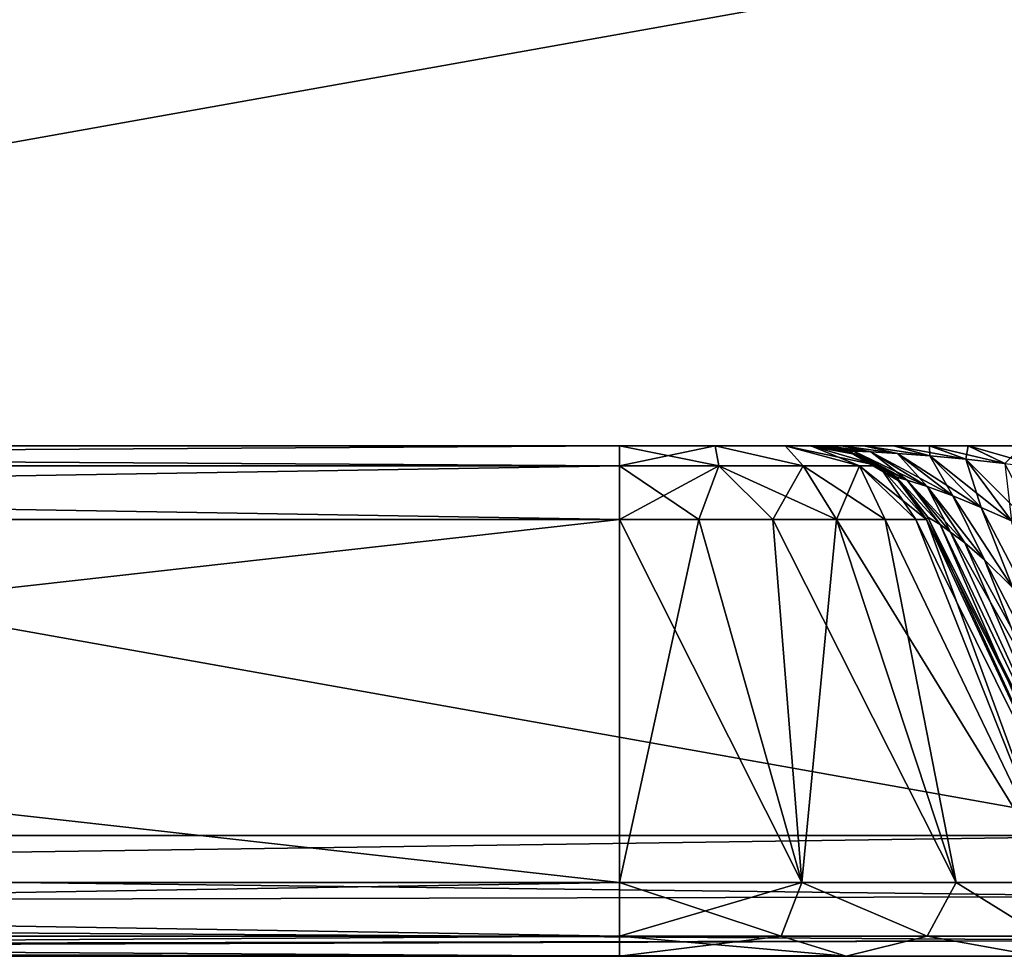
# Model space of a CAD drawing. Header units: millimetres. Extents: x -96 to 96, y -34 to 18.
# Tile 149 of 192: x 69.49 to 73.35, y -32 to -28.33. Entities that reach past the tile are written whole.
import ezdxf

# ---------------------------------------------------------------- set-up
doc = ezdxf.new("R2010")
doc.units = ezdxf.units.MM
doc.header["$LTSCALE"] = 65.185185
for name, color, linetype in [('102', 7, 'CONTINUOUS'), ('146', 7, 'CONTINUOUS'), ('182', 7, 'CONTINUOUS'), ('193', 7, 'CONTINUOUS'), ('218', 7, 'CONTINUOUS'), ('219', 7, 'CONTINUOUS'), ('220', 7, 'CONTINUOUS'), ('221', 7, 'CONTINUOUS'), ('222', 7, 'CONTINUOUS'), ('238', 7, 'CONTINUOUS'), ('266', 7, 'CONTINUOUS'), ('267', 7, 'CONTINUOUS'), ('269', 7, 'CONTINUOUS'), ('295', 7, 'CONTINUOUS'), ('296', 7, 'CONTINUOUS'), ('297', 7, 'CONTINUOUS'), ('298', 7, 'CONTINUOUS'), ('299', 7, 'CONTINUOUS'), ('310', 7, 'CONTINUOUS'), ('320', 7, 'CONTINUOUS'), ('334', 7, 'CONTINUOUS'), ('335', 7, 'CONTINUOUS'), ('86', 7, 'CONTINUOUS'), ('87', 7, 'CONTINUOUS')]:
    doc.layers.add(name, color=color, linetype=linetype)

msp = doc.modelspace()

# ---------------------------------------------------------------- linework, layer by layer
at = {"layer": '102', "color": 7, "linetype": 'Continuous'}
for points in [[(74, -31.5262, -23.2618), (54.25, -31.5262, -23.2618), (74, -28, -23.4466), (74, -31.5262, -23.2618)], [(54.25, -31.5262, -23.2618), (54.25, -28, -23.4466), (74, -28, -23.4466), (54.25, -31.5262, -23.2618)]]:
    msp.add_3dface(points, dxfattribs=at)
at = {"layer": '146', "color": 7, "linetype": 'Continuous'}
for points in [[(74, -31.5262, 23.2618), (54.25, -28, 23.4466), (54.25, -31.5262, 23.2618), (74, -31.5262, 23.2618)], [(74, -31.5262, 23.2618), (74, -28, 23.4466), (54.25, -28, 23.4466), (74, -31.5262, 23.2618)]]:
    msp.add_3dface(points, dxfattribs=at)
at = {"layer": '182', "color": 7, "linetype": 'Continuous'}
for points in [[(54.25, -31.5262, -23.2618), (74, -31.5262, -23.2618), (74, -31.765, -23.1865), (54.25, -31.5262, -23.2618)], [(54.25, -31.8106, -23.1543), (54.25, -31.5262, -23.2618), (74, -31.765, -23.1865), (54.25, -31.8106, -23.1543)], [(74, -31.9374, -23.0046), (54.25, -31.8106, -23.1543), (74, -31.765, -23.1865), (74, -31.9374, -23.0046)], [(54.25, -31.9802, -22.9019), (54.25, -31.8106, -23.1543), (74, -31.9374, -23.0046), (54.25, -31.9802, -22.9019)], [(74, -32, -22.7624), (54.25, -31.9802, -22.9019), (74, -31.9374, -23.0046), (74, -32, -22.7624)], [(74, -32, -22.7624), (54.7534, -32, -22.7624), (54.25, -31.9802, -22.9019), (74, -32, -22.7624)]]:
    msp.add_3dface(points, dxfattribs=at)
at = {"layer": '193', "color": 7, "linetype": 'Continuous'}
for points in [[(74, -31.5262, 23.2618), (54.25, -31.5262, 23.2618), (54.25, -31.8106, 23.1543), (74, -31.5262, 23.2618)], [(74, -31.5262, 23.2618), (54.25, -31.8106, 23.1543), (74, -31.765, 23.1865), (74, -31.5262, 23.2618)], [(74, -31.765, 23.1865), (54.25, -31.8106, 23.1543), (74, -31.9374, 23.0046), (74, -31.765, 23.1865)], [(54.25, -31.8106, 23.1543), (54.25, -31.9802, 22.9019), (74, -31.9374, 23.0046), (54.25, -31.8106, 23.1543)], [(54.25, -31.9802, 22.9019), (54.75, -32, 22.7624), (74, -31.9374, 23.0046), (54.25, -31.9802, 22.9019)], [(54.75, -32, 22.7624), (54.7534, -32, 22.7624), (74, -31.9374, 23.0046), (54.75, -32, 22.7624)], [(54.7534, -32, 22.7624), (74, -32, 22.7624), (74, -31.9374, 23.0046), (54.7534, -32, 22.7624)]]:
    msp.add_3dface(points, dxfattribs=at)
at = {"layer": '218', "color": 7, "linetype": 'Continuous'}
for points in [[(71.8417, -31.7113, 20.2071), (59.1524, -31.7113, 20.2071), (71.8417, -30.2887, 19.5437), (71.8417, -31.7113, 20.2071)], [(59.1524, -31.7113, 20.2071), (59.1524, -30.2887, 19.5437), (71.8417, -30.2887, 19.5437), (59.1524, -31.7113, 20.2071)]]:
    msp.add_3dface(points, dxfattribs=at)
at = {"layer": '219', "color": 7, "linetype": 'Continuous'}
for points in [[(72.5556, -31.7113, 20.0651), (71.8417, -31.7113, 20.2071), (72.1528, -30.2887, 19.5028), (72.5556, -31.7113, 20.0651)], [(71.8417, -31.7113, 20.2071), (71.8417, -30.2887, 19.5437), (72.1528, -30.2887, 19.5028), (71.8417, -31.7113, 20.2071)], [(72.4427, -30.2887, 19.3827), (72.5556, -31.7113, 20.0651), (72.1528, -30.2887, 19.5028), (72.4427, -30.2887, 19.3827)], [(72.6917, -30.2887, 19.1917), (72.5556, -31.7113, 20.0651), (72.4427, -30.2887, 19.3827), (72.6917, -30.2887, 19.1917)], [(73.1608, -31.7113, 19.6608), (72.5556, -31.7113, 20.0651), (72.6917, -30.2887, 19.1917), (73.1608, -31.7113, 19.6608)], [(72.8827, -30.2887, 18.9427), (73.1608, -31.7113, 19.6608), (72.6917, -30.2887, 19.1917), (72.8827, -30.2887, 18.9427)], [(73.0028, -30.2887, 18.6528), (73.5651, -31.7113, 19.0556), (72.8827, -30.2887, 18.9427), (73.0028, -30.2887, 18.6528)], [(73.5651, -31.7113, 19.0556), (73.1608, -31.7113, 19.6608), (72.8827, -30.2887, 18.9427), (73.5651, -31.7113, 19.0556)], [(73.0437, -30.2887, 18.3417), (73.5651, -31.7113, 19.0556), (73.0028, -30.2887, 18.6528), (73.0437, -30.2887, 18.3417)], [(73.7071, -31.7113, 18.3417), (73.5651, -31.7113, 19.0556), (73.0437, -30.2887, 18.3417), (73.7071, -31.7113, 18.3417)]]:
    msp.add_3dface(points, dxfattribs=at)
at = {"layer": '220', "color": 7, "linetype": 'Continuous'}
for points in [[(73.0437, -30.2887, -18.3417), (73.7071, -31.7113, -6.2512), (73.0437, -30.2887, -5.5878), (73.0437, -30.2887, -18.3417)], [(73.7071, -31.7113, -18.3417), (73.7071, -31.7113, -6.2512), (73.0437, -30.2887, -18.3417), (73.7071, -31.7113, -18.3417)], [(73.7071, -31.7113, 18.3417), (73.0437, -30.2887, 5.5878), (73.7071, -31.7113, 6.2512), (73.7071, -31.7113, 18.3417)], [(73.7071, -31.7113, 18.3417), (73.0437, -30.2887, 18.3417), (73.0437, -30.2887, 5.5878), (73.7071, -31.7113, 18.3417)]]:
    msp.add_3dface(points, dxfattribs=at)
at = {"layer": '221', "color": 7, "linetype": 'Continuous'}
for points in [[(71.8417, -30.2887, -19.5437), (72.5556, -31.7113, -20.0651), (72.1528, -30.2887, -19.5028), (71.8417, -30.2887, -19.5437)], [(71.8417, -31.7113, -20.2071), (72.5556, -31.7113, -20.0651), (71.8417, -30.2887, -19.5437), (71.8417, -31.7113, -20.2071)], [(72.1528, -30.2887, -19.5028), (72.5556, -31.7113, -20.0651), (72.4427, -30.2887, -19.3827), (72.1528, -30.2887, -19.5028)], [(72.4427, -30.2887, -19.3827), (73.1608, -31.7113, -19.6608), (72.6917, -30.2887, -19.1917), (72.4427, -30.2887, -19.3827)], [(72.5556, -31.7113, -20.0651), (73.1608, -31.7113, -19.6608), (72.4427, -30.2887, -19.3827), (72.5556, -31.7113, -20.0651)], [(72.6917, -30.2887, -19.1917), (73.5651, -31.7113, -19.0556), (72.8827, -30.2887, -18.9427), (72.6917, -30.2887, -19.1917)], [(73.1608, -31.7113, -19.6608), (73.5651, -31.7113, -19.0556), (72.6917, -30.2887, -19.1917), (73.1608, -31.7113, -19.6608)], [(72.8827, -30.2887, -18.9427), (73.5651, -31.7113, -19.0556), (73.0028, -30.2887, -18.6528), (72.8827, -30.2887, -18.9427)], [(73.5651, -31.7113, -19.0556), (73.7071, -31.7113, -18.3417), (73.0028, -30.2887, -18.6528), (73.5651, -31.7113, -19.0556)], [(73.7071, -31.7113, -18.3417), (73.0437, -30.2887, -18.3417), (73.0028, -30.2887, -18.6528), (73.7071, -31.7113, -18.3417)]]:
    msp.add_3dface(points, dxfattribs=at)
at = {"layer": '222', "color": 7, "linetype": 'Continuous'}
for points in [[(59.1524, -31.7113, -20.2071), (71.8417, -31.7113, -20.2071), (59.1524, -30.2887, -19.5437), (59.1524, -31.7113, -20.2071)], [(71.8417, -31.7113, -20.2071), (71.8417, -30.2887, -19.5437), (59.1524, -30.2887, -19.5437), (71.8417, -31.7113, -20.2071)]]:
    msp.add_3dface(points, dxfattribs=at)
at = {"layer": '238', "color": 7, "linetype": 'Continuous'}
for points in [[(59.1524, -31.7113, 20.2071), (71.8417, -31.9217, 20.3916), (59.1524, -31.9217, 20.3916), (59.1524, -31.7113, 20.2071)], [(59.1524, -31.7113, 20.2071), (71.8417, -31.7113, 20.2071), (71.8417, -31.9217, 20.3916), (59.1524, -31.7113, 20.2071)], [(71.8417, -32, 20.6603), (59.1524, -32, 20.6603), (59.1524, -31.9217, 20.3916), (71.8417, -32, 20.6603)], [(71.8417, -31.9217, 20.3916), (71.8417, -32, 20.6603), (59.1524, -31.9217, 20.3916), (71.8417, -31.9217, 20.3916)]]:
    msp.add_3dface(points, dxfattribs=at)
at = {"layer": '266', "color": 7, "linetype": 'Continuous'}
for points in [[(71.8417, -31.7113, -20.2071), (59.1524, -31.9217, -20.3916), (71.8417, -31.9217, -20.3916), (71.8417, -31.7113, -20.2071)], [(71.8417, -31.7113, -20.2071), (59.1524, -31.7113, -20.2071), (59.1524, -31.9217, -20.3916), (71.8417, -31.7113, -20.2071)], [(59.1524, -32, -20.6603), (71.8417, -32, -20.6603), (71.8417, -31.9217, -20.3916), (59.1524, -32, -20.6603)], [(59.1524, -31.9217, -20.3916), (59.1524, -32, -20.6603), (71.8417, -31.9217, -20.3916), (59.1524, -31.9217, -20.3916)]]:
    msp.add_3dface(points, dxfattribs=at)
at = {"layer": '267', "color": 7, "linetype": 'Continuous'}
for points in [[(72.5556, -31.7113, -20.0651), (71.8417, -31.7113, -20.2071), (72.4752, -31.9217, -20.2913), (72.5556, -31.7113, -20.0651)], [(71.8417, -31.7113, -20.2071), (71.8417, -31.9217, -20.3916), (72.4752, -31.9217, -20.2913), (71.8417, -31.7113, -20.2071)], [(72.5556, -31.7113, -20.0651), (72.4752, -31.9217, -20.2913), (73.0466, -31.9217, -20.0001), (72.5556, -31.7113, -20.0651)], [(73.1608, -31.7113, -19.6608), (72.5556, -31.7113, -20.0651), (73.0466, -31.9217, -20.0001), (73.1608, -31.7113, -19.6608)], [(73.1608, -31.7113, -19.6608), (73.0466, -31.9217, -20.0001), (73.5001, -31.9217, -19.5466), (73.1608, -31.7113, -19.6608)], [(73.5651, -31.7113, -19.0556), (73.1608, -31.7113, -19.6608), (73.5001, -31.9217, -19.5466), (73.5651, -31.7113, -19.0556)], [(71.8417, -32, -20.6603), (72.7289, -32, -20.4838), (71.8417, -31.9217, -20.3916), (71.8417, -32, -20.6603)], [(71.8417, -31.9217, -20.3916), (72.7289, -32, -20.4838), (72.4752, -31.9217, -20.2913), (71.8417, -31.9217, -20.3916)], [(72.4752, -31.9217, -20.2913), (72.7289, -32, -20.4838), (73.0466, -31.9217, -20.0001), (72.4752, -31.9217, -20.2913)], [(72.7289, -32, -20.4838), (73.4812, -32, -19.9812), (73.0466, -31.9217, -20.0001), (72.7289, -32, -20.4838)], [(73.0466, -31.9217, -20.0001), (73.4812, -32, -19.9812), (73.5001, -31.9217, -19.5466), (73.0466, -31.9217, -20.0001)]]:
    msp.add_3dface(points, dxfattribs=at)
at = {"layer": '269', "color": 7, "linetype": 'Continuous'}
for points in [[(71.8417, -31.7113, 20.2071), (72.5556, -31.7113, 20.0651), (71.8417, -31.9217, 20.3916), (71.8417, -31.7113, 20.2071)], [(71.8417, -31.9217, 20.3916), (72.5556, -31.7113, 20.0651), (72.4752, -31.9217, 20.2913), (71.8417, -31.9217, 20.3916)], [(72.5556, -31.7113, 20.0651), (73.0466, -31.9217, 20.0001), (72.4752, -31.9217, 20.2913), (72.5556, -31.7113, 20.0651)], [(72.5556, -31.7113, 20.0651), (73.1608, -31.7113, 19.6608), (73.0466, -31.9217, 20.0001), (72.5556, -31.7113, 20.0651)], [(73.1608, -31.7113, 19.6608), (73.5001, -31.9217, 19.5466), (73.0466, -31.9217, 20.0001), (73.1608, -31.7113, 19.6608)], [(73.1608, -31.7113, 19.6608), (73.5651, -31.7113, 19.0556), (73.5001, -31.9217, 19.5466), (73.1608, -31.7113, 19.6608)], [(71.8417, -32, 20.6603), (71.8417, -31.9217, 20.3916), (72.4752, -31.9217, 20.2913), (71.8417, -32, 20.6603)], [(72.7289, -32, 20.4838), (71.8417, -32, 20.6603), (72.4752, -31.9217, 20.2913), (72.7289, -32, 20.4838)], [(73.0466, -31.9217, 20.0001), (72.7289, -32, 20.4838), (72.4752, -31.9217, 20.2913), (73.0466, -31.9217, 20.0001)], [(73.4812, -32, 19.9812), (72.7289, -32, 20.4838), (73.0466, -31.9217, 20.0001), (73.4812, -32, 19.9812)], [(73.5001, -31.9217, 19.5466), (73.4812, -32, 19.9812), (73.0466, -31.9217, 20.0001), (73.5001, -31.9217, 19.5466)]]:
    msp.add_3dface(points, dxfattribs=at)
at = {"layer": '295', "color": 7, "linetype": 'Continuous'}
for points in [[(71.8417, -30, -19.0906), (59.1524, -30, -19.0906), (59.1524, -30.0783, -19.3592), (71.8417, -30, -19.0906)], [(71.8417, -30, -19.0906), (59.1524, -30.0783, -19.3592), (71.8417, -30.0783, -19.3592), (71.8417, -30, -19.0906)], [(59.1524, -30.0783, -19.3592), (59.1524, -30.2887, -19.5437), (71.8417, -30.0783, -19.3592), (59.1524, -30.0783, -19.3592)], [(59.1524, -30.2887, -19.5437), (71.8417, -30.2887, -19.5437), (71.8417, -30.0783, -19.3592), (59.1524, -30.2887, -19.5437)]]:
    msp.add_3dface(points, dxfattribs=at)
at = {"layer": '296', "color": 7, "linetype": 'Continuous'}
for points in [[(71.8417, -30, -19.0906), (71.8417, -30.0783, -19.3592), (72.2311, -30.0783, -19.2818), (71.8417, -30, -19.0906)], [(72.2161, -30, -18.9903), (71.8417, -30, -19.0906), (72.2311, -30.0783, -19.2818), (72.2161, -30, -18.9903)], [(72.5612, -30.0783, -19.0612), (72.2161, -30, -18.9903), (72.2311, -30.0783, -19.2818), (72.5612, -30.0783, -19.0612)], [(72.4903, -30, -18.7161), (72.2161, -30, -18.9903), (72.5612, -30.0783, -19.0612), (72.4903, -30, -18.7161)], [(72.7818, -30.0783, -18.7311), (72.4903, -30, -18.7161), (72.5612, -30.0783, -19.0612), (72.7818, -30.0783, -18.7311)], [(72.8592, -30.0783, -18.3417), (72.4903, -30, -18.7161), (72.7818, -30.0783, -18.7311), (72.8592, -30.0783, -18.3417)], [(72.5906, -30, -18.3417), (72.4903, -30, -18.7161), (72.8592, -30.0783, -18.3417), (72.5906, -30, -18.3417)], [(71.8417, -30.0783, -19.3592), (72.1528, -30.2887, -19.5028), (72.2311, -30.0783, -19.2818), (71.8417, -30.0783, -19.3592)], [(71.8417, -30.2887, -19.5437), (72.1528, -30.2887, -19.5028), (71.8417, -30.0783, -19.3592), (71.8417, -30.2887, -19.5437)], [(72.1528, -30.2887, -19.5028), (72.4427, -30.2887, -19.3827), (72.2311, -30.0783, -19.2818), (72.1528, -30.2887, -19.5028)], [(72.4427, -30.2887, -19.3827), (72.6917, -30.2887, -19.1917), (72.2311, -30.0783, -19.2818), (72.4427, -30.2887, -19.3827)], [(72.6917, -30.2887, -19.1917), (72.5612, -30.0783, -19.0612), (72.2311, -30.0783, -19.2818), (72.6917, -30.2887, -19.1917)], [(72.6917, -30.2887, -19.1917), (72.8827, -30.2887, -18.9427), (72.5612, -30.0783, -19.0612), (72.6917, -30.2887, -19.1917)], [(72.8827, -30.2887, -18.9427), (72.7818, -30.0783, -18.7311), (72.5612, -30.0783, -19.0612), (72.8827, -30.2887, -18.9427)], [(73.0437, -30.2887, -18.3417), (72.8592, -30.0783, -18.3417), (72.7818, -30.0783, -18.7311), (73.0437, -30.2887, -18.3417)], [(73.0028, -30.2887, -18.6528), (73.0437, -30.2887, -18.3417), (72.7818, -30.0783, -18.7311), (73.0028, -30.2887, -18.6528)], [(72.8827, -30.2887, -18.9427), (73.0028, -30.2887, -18.6528), (72.7818, -30.0783, -18.7311), (72.8827, -30.2887, -18.9427)]]:
    msp.add_3dface(points, dxfattribs=at)
at = {"layer": '297', "color": 7, "linetype": 'Continuous'}
for points in [[(72.5906, -30, 18.3417), (72.5906, -30, 5.5878), (72.775, -30.0353, 5.5878), (72.5906, -30, 18.3417)], [(72.5906, -30, -5.5878), (72.8592, -30.0783, -18.3417), (72.775, -30.0353, -5.5878), (72.5906, -30, -5.5878)], [(72.5906, -30, -5.5878), (72.5906, -30, -18.3417), (72.8592, -30.0783, -18.3417), (72.5906, -30, -5.5878)], [(72.8592, -30.0783, 5.5878), (72.5906, -30, 18.3417), (72.775, -30.0353, 5.5878), (72.8592, -30.0783, 5.5878)], [(72.5906, -30, 18.3417), (72.8592, -30.0783, 5.5878), (72.8592, -30.0783, 18.3417), (72.5906, -30, 18.3417)], [(72.775, -30.0353, -5.5878), (72.8592, -30.0783, -18.3417), (72.8592, -30.0783, -5.5878), (72.775, -30.0353, -5.5878)], [(73.0437, -30.2887, 5.5878), (73.0437, -30.2887, 18.3417), (72.8592, -30.0783, 18.3417), (73.0437, -30.2887, 5.5878)], [(72.8592, -30.0783, 5.5878), (72.9337, -30.1363, 5.5878), (72.8592, -30.0783, 18.3417), (72.8592, -30.0783, 5.5878)], [(72.9337, -30.1363, 5.5878), (73.0437, -30.2887, 5.5878), (72.8592, -30.0783, 18.3417), (72.9337, -30.1363, 5.5878)], [(72.8592, -30.0783, -5.5878), (73.0437, -30.2887, -18.3417), (72.9337, -30.1363, -5.5878), (72.8592, -30.0783, -5.5878)], [(72.8592, -30.0783, -18.3417), (73.0437, -30.2887, -18.3417), (72.8592, -30.0783, -5.5878), (72.8592, -30.0783, -18.3417)], [(73.0437, -30.2887, -18.3417), (73.0437, -30.2887, -5.5878), (72.9337, -30.1363, -5.5878), (73.0437, -30.2887, -18.3417)]]:
    msp.add_3dface(points, dxfattribs=at)
at = {"layer": '298', "color": 7, "linetype": 'Continuous'}
for points in [[(71.8417, -30, 19.0906), (72.2161, -30, 18.9903), (71.8417, -30.0783, 19.3592), (71.8417, -30, 19.0906)], [(71.8417, -30.0783, 19.3592), (72.2161, -30, 18.9903), (72.2311, -30.0783, 19.2818), (71.8417, -30.0783, 19.3592)], [(72.2161, -30, 18.9903), (72.4903, -30, 18.7161), (72.5612, -30.0783, 19.0612), (72.2161, -30, 18.9903)], [(72.2311, -30.0783, 19.2818), (72.2161, -30, 18.9903), (72.5612, -30.0783, 19.0612), (72.2311, -30.0783, 19.2818)], [(72.4903, -30, 18.7161), (72.5906, -30, 18.3417), (72.7818, -30.0783, 18.7311), (72.4903, -30, 18.7161)], [(72.5612, -30.0783, 19.0612), (72.4903, -30, 18.7161), (72.7818, -30.0783, 18.7311), (72.5612, -30.0783, 19.0612)], [(72.5906, -30, 18.3417), (72.8592, -30.0783, 18.3417), (72.7818, -30.0783, 18.7311), (72.5906, -30, 18.3417)], [(71.8417, -30.2887, 19.5437), (71.8417, -30.0783, 19.3592), (72.2311, -30.0783, 19.2818), (71.8417, -30.2887, 19.5437)], [(72.1528, -30.2887, 19.5028), (71.8417, -30.2887, 19.5437), (72.2311, -30.0783, 19.2818), (72.1528, -30.2887, 19.5028)], [(72.4427, -30.2887, 19.3827), (72.1528, -30.2887, 19.5028), (72.2311, -30.0783, 19.2818), (72.4427, -30.2887, 19.3827)], [(72.4427, -30.2887, 19.3827), (72.2311, -30.0783, 19.2818), (72.5612, -30.0783, 19.0612), (72.4427, -30.2887, 19.3827)], [(72.6917, -30.2887, 19.1917), (72.4427, -30.2887, 19.3827), (72.5612, -30.0783, 19.0612), (72.6917, -30.2887, 19.1917)], [(72.6917, -30.2887, 19.1917), (72.5612, -30.0783, 19.0612), (72.7818, -30.0783, 18.7311), (72.6917, -30.2887, 19.1917)], [(72.8827, -30.2887, 18.9427), (72.6917, -30.2887, 19.1917), (72.7818, -30.0783, 18.7311), (72.8827, -30.2887, 18.9427)], [(73.0028, -30.2887, 18.6528), (72.8827, -30.2887, 18.9427), (72.7818, -30.0783, 18.7311), (73.0028, -30.2887, 18.6528)], [(72.8592, -30.0783, 18.3417), (73.0028, -30.2887, 18.6528), (72.7818, -30.0783, 18.7311), (72.8592, -30.0783, 18.3417)], [(73.0437, -30.2887, 18.3417), (73.0028, -30.2887, 18.6528), (72.8592, -30.0783, 18.3417), (73.0437, -30.2887, 18.3417)]]:
    msp.add_3dface(points, dxfattribs=at)
at = {"layer": '299', "color": 7, "linetype": 'Continuous'}
for points in [[(59.1524, -30, 19.0906), (71.8417, -30.0783, 19.3592), (59.1524, -30.0783, 19.3592), (59.1524, -30, 19.0906)], [(59.1524, -30, 19.0906), (71.8417, -30, 19.0906), (71.8417, -30.0783, 19.3592), (59.1524, -30, 19.0906)], [(71.8417, -30.0783, 19.3592), (71.8417, -30.2887, 19.5437), (59.1524, -30.0783, 19.3592), (71.8417, -30.0783, 19.3592)], [(71.8417, -30.2887, 19.5437), (59.1524, -30.2887, 19.5437), (59.1524, -30.0783, 19.3592), (71.8417, -30.2887, 19.5437)]]:
    msp.add_3dface(points, dxfattribs=at)
at = {"layer": '310', "color": 7, "linetype": 'Continuous'}
for points in [[(73.7071, -31.7113, 6.2512), (73.0437, -30.2887, 5.5878), (73.0491, -30.2798, 5.4852), (73.7071, -31.7113, 6.2512)], [(73.0973, -30.3085, 5.3919), (73.7071, -31.7113, 6.2512), (73.0491, -30.2798, 5.4852), (73.0973, -30.3085, 5.3919)], [(73.0973, -30.3085, 5.3919), (73.1386, -30.3375, 5.3552), (73.7918, -31.7679, 6.0451), (73.0973, -30.3085, 5.3919)], [(73.7071, -31.7113, 6.2512), (73.0973, -30.3085, 5.3919), (73.7918, -31.7679, 6.0451), (73.7071, -31.7113, 6.2512)], [(73.1386, -30.3375, 5.3552), (73.1943, -30.3804, 5.3275), (73.7918, -31.7679, 6.0451), (73.1386, -30.3375, 5.3552)], [(73.1943, -30.3804, 5.3275), (73.2709, -30.4463, 5.3128), (73.7918, -31.7679, 6.0451), (73.1943, -30.3804, 5.3275)], [(73.2709, -30.4463, 5.3128), (73.3828, -30.5564, 5.3214), (73.7918, -31.7679, 6.0451), (73.2709, -30.4463, 5.3128)]]:
    msp.add_3dface(points, dxfattribs=at)
at = {"layer": '320', "color": 7, "linetype": 'Continuous'}
for points in [[(73.0491, -30.2798, -5.4852), (73.0437, -30.2887, -5.5878), (73.7918, -31.7679, -6.0451), (73.0491, -30.2798, -5.4852)], [(73.0437, -30.2887, -5.5878), (73.7071, -31.7113, -6.2512), (73.7918, -31.7679, -6.0451), (73.0437, -30.2887, -5.5878)], [(73.0973, -30.3085, -5.3919), (73.0491, -30.2798, -5.4852), (73.7918, -31.7679, -6.0451), (73.0973, -30.3085, -5.3919)], [(73.1386, -30.3375, -5.3552), (73.0973, -30.3085, -5.3919), (73.7918, -31.7679, -6.0451), (73.1386, -30.3375, -5.3552)], [(73.9543, -31.7679, -5.8827), (73.1386, -30.3375, -5.3552), (73.7918, -31.7679, -6.0451), (73.9543, -31.7679, -5.8827)], [(73.1943, -30.3804, -5.3275), (73.1386, -30.3375, -5.3552), (73.9543, -31.7679, -5.8827), (73.1943, -30.3804, -5.3275)], [(73.2709, -30.4463, -5.3128), (73.1943, -30.3804, -5.3275), (73.9543, -31.7679, -5.8827), (73.2709, -30.4463, -5.3128)], [(73.3828, -30.5564, -5.3214), (73.2709, -30.4463, -5.3128), (73.9543, -31.7679, -5.8827), (73.3828, -30.5564, -5.3214)]]:
    msp.add_3dface(points, dxfattribs=at)
at = {"layer": '334', "color": 7, "linetype": 'Continuous'}
for points in [[(72.5899, -30, -5.2137), (72.586, -30, -5.3978), (72.7432, -30.0241, -5.3623), (72.5899, -30, -5.2137)], [(72.586, -30, -5.3978), (72.5906, -30, -5.5878), (72.7432, -30.0241, -5.3623), (72.586, -30, -5.3978)], [(72.6113, -30, -5.0532), (72.5899, -30, -5.2137), (72.7592, -30.0213, -5.1463), (72.6113, -30, -5.0532)], [(72.5899, -30, -5.2137), (72.7432, -30.0241, -5.3623), (72.7592, -30.0213, -5.1463), (72.5899, -30, -5.2137)], [(72.5906, -30, -5.5878), (72.775, -30.0353, -5.5878), (72.7432, -30.0241, -5.3623), (72.5906, -30, -5.5878)], [(72.6509, -30, -4.8964), (72.6113, -30, -5.0532), (72.826, -30.0235, -4.954), (72.6509, -30, -4.8964)], [(72.6113, -30, -5.0532), (72.7592, -30.0213, -5.1463), (72.826, -30.0235, -4.954), (72.6113, -30, -5.0532)], [(72.7122, -30, -4.7339), (72.6509, -30, -4.8964), (72.826, -30.0235, -4.954), (72.7122, -30, -4.7339)], [(72.7996, -30, -4.5617), (72.7122, -30, -4.7339), (72.9302, -30.0297, -4.7938), (72.7996, -30, -4.5617)], [(72.7122, -30, -4.7339), (72.826, -30.0235, -4.954), (72.9302, -30.0297, -4.7938), (72.7122, -30, -4.7339)], [(72.7996, -30, -4.5617), (72.9302, -30.0297, -4.7938), (73.0572, -30.0395, -4.6655), (72.7996, -30, -4.5617)], [(72.9163, -30, -4.3813), (72.7996, -30, -4.5617), (73.0572, -30.0395, -4.6655), (72.9163, -30, -4.3813)], [(73.0577, -30, -4.2049), (72.9163, -30, -4.3813), (73.1986, -30.0526, -4.5653), (73.0577, -30, -4.2049)], [(72.9163, -30, -4.3813), (73.0572, -30.0395, -4.6655), (73.1986, -30.0526, -4.5653), (72.9163, -30, -4.3813)], [(73.2084, -30, -4.0514), (73.0577, -30, -4.2049), (73.3512, -30.0691, -4.4901), (73.2084, -30, -4.0514)], [(73.0577, -30, -4.2049), (73.1986, -30.0526, -4.5653), (73.3512, -30.0691, -4.4901), (73.0577, -30, -4.2049)], [(73.4189, -30, -3.8868), (73.2084, -30, -4.0514), (73.5166, -30.089, -4.4405), (73.4189, -30, -3.8868)], [(73.2084, -30, -4.0514), (73.3512, -30.0691, -4.4901), (73.5166, -30.089, -4.4405), (73.2084, -30, -4.0514)], [(72.7432, -30.0241, -5.3623), (72.9681, -30.1342, -5.2703), (72.7592, -30.0213, -5.1463), (72.7432, -30.0241, -5.3623)], [(72.926, -30.1233, -5.4136), (72.9681, -30.1342, -5.2703), (72.7432, -30.0241, -5.3623), (72.926, -30.1233, -5.4136)], [(72.775, -30.0353, -5.5878), (72.926, -30.1233, -5.4136), (72.7432, -30.0241, -5.3623), (72.775, -30.0353, -5.5878)], [(72.9681, -30.1342, -5.2703), (73.0463, -30.1591, -5.1624), (72.7592, -30.0213, -5.1463), (72.9681, -30.1342, -5.2703)], [(72.7592, -30.0213, -5.1463), (73.0463, -30.1591, -5.1624), (72.826, -30.0235, -4.954), (72.7592, -30.0213, -5.1463)], [(72.775, -30.0353, -5.5878), (72.8592, -30.0783, -5.5878), (72.926, -30.1233, -5.4136), (72.775, -30.0353, -5.5878)], [(73.0463, -30.1591, -5.1624), (73.1466, -30.1954, -5.0884), (72.826, -30.0235, -4.954), (73.0463, -30.1591, -5.1624)], [(72.826, -30.0235, -4.954), (73.1466, -30.1954, -5.0884), (72.9302, -30.0297, -4.7938), (72.826, -30.0235, -4.954)], [(72.9302, -30.0297, -4.7938), (73.2587, -30.2411, -5.0429), (73.0572, -30.0395, -4.6655), (72.9302, -30.0297, -4.7938)], [(73.1466, -30.1954, -5.0884), (73.2587, -30.2411, -5.0429), (72.9302, -30.0297, -4.7938), (73.1466, -30.1954, -5.0884)], [(73.2587, -30.2411, -5.0429), (73.3769, -30.2943, -5.0198), (73.0572, -30.0395, -4.6655), (73.2587, -30.2411, -5.0429)], [(73.0572, -30.0395, -4.6655), (73.3769, -30.2943, -5.0198), (73.1986, -30.0526, -4.5653), (73.0572, -30.0395, -4.6655)], [(72.8592, -30.0783, -5.5878), (72.9337, -30.1363, -5.5878), (72.926, -30.1233, -5.4136), (72.8592, -30.0783, -5.5878)], [(73.3769, -30.2943, -5.0198), (73.4993, -30.3535, -5.0144), (73.1986, -30.0526, -4.5653), (73.3769, -30.2943, -5.0198)], [(73.1986, -30.0526, -4.5653), (73.4993, -30.3535, -5.0144), (73.3512, -30.0691, -4.4901), (73.1986, -30.0526, -4.5653)], [(73.0491, -30.2798, -5.4852), (73.0973, -30.3085, -5.3919), (72.926, -30.1233, -5.4136), (73.0491, -30.2798, -5.4852)], [(72.9337, -30.1363, -5.5878), (73.0491, -30.2798, -5.4852), (72.926, -30.1233, -5.4136), (72.9337, -30.1363, -5.5878)], [(72.926, -30.1233, -5.4136), (73.0973, -30.3085, -5.3919), (72.9681, -30.1342, -5.2703), (72.926, -30.1233, -5.4136)], [(72.9337, -30.1363, -5.5878), (73.0437, -30.2887, -5.5878), (73.0491, -30.2798, -5.4852), (72.9337, -30.1363, -5.5878)], [(73.0973, -30.3085, -5.3919), (73.1386, -30.3375, -5.3552), (72.9681, -30.1342, -5.2703), (73.0973, -30.3085, -5.3919)], [(73.1386, -30.3375, -5.3552), (73.1943, -30.3804, -5.3275), (72.9681, -30.1342, -5.2703), (73.1386, -30.3375, -5.3552)], [(72.9681, -30.1342, -5.2703), (73.1943, -30.3804, -5.3275), (73.0463, -30.1591, -5.1624), (72.9681, -30.1342, -5.2703)], [(73.0463, -30.1591, -5.1624), (73.2709, -30.4463, -5.3128), (73.1466, -30.1954, -5.0884), (73.0463, -30.1591, -5.1624)], [(73.1943, -30.3804, -5.3275), (73.2709, -30.4463, -5.3128), (73.0463, -30.1591, -5.1624), (73.1943, -30.3804, -5.3275)], [(73.2709, -30.4463, -5.3128), (73.3828, -30.5564, -5.3214), (73.1466, -30.1954, -5.0884), (73.2709, -30.4463, -5.3128)], [(73.1466, -30.1954, -5.0884), (73.3828, -30.5564, -5.3214), (73.2587, -30.2411, -5.0429), (73.1466, -30.1954, -5.0884)], [(73.3828, -30.5564, -5.3214), (73.4758, -30.6591, -5.3465), (73.2587, -30.2411, -5.0429), (73.3828, -30.5564, -5.3214)], [(73.2587, -30.2411, -5.0429), (73.4758, -30.6591, -5.3465), (73.3769, -30.2943, -5.0198), (73.2587, -30.2411, -5.0429)]]:
    msp.add_3dface(points, dxfattribs=at)
at = {"layer": '335', "color": 7, "linetype": 'Continuous'}
for points in [[(72.5906, -30, 5.5878), (72.586, -30, 5.399), (72.775, -30.0353, 5.5878), (72.5906, -30, 5.5878)], [(72.775, -30.0353, 5.5878), (72.586, -30, 5.399), (72.7432, -30.0241, 5.3623), (72.775, -30.0353, 5.5878)], [(72.586, -30, 5.399), (72.5897, -30, 5.2164), (72.7432, -30.0241, 5.3623), (72.586, -30, 5.399)], [(72.5897, -30, 5.2164), (72.7592, -30.0213, 5.1463), (72.7432, -30.0241, 5.3623), (72.5897, -30, 5.2164)], [(72.5897, -30, 5.2164), (72.6108, -30, 5.0556), (72.7592, -30.0213, 5.1463), (72.5897, -30, 5.2164)], [(72.6108, -30, 5.0556), (72.6502, -30, 4.8987), (72.7592, -30.0213, 5.1463), (72.6108, -30, 5.0556)], [(72.6502, -30, 4.8987), (72.826, -30.0235, 4.954), (72.7592, -30.0213, 5.1463), (72.6502, -30, 4.8987)], [(72.6502, -30, 4.8987), (72.7112, -30, 4.736), (72.826, -30.0235, 4.954), (72.6502, -30, 4.8987)], [(72.7112, -30, 4.736), (72.7984, -30, 4.5637), (72.9302, -30.0297, 4.7938), (72.7112, -30, 4.736)], [(72.7112, -30, 4.736), (72.9302, -30.0297, 4.7938), (72.826, -30.0235, 4.954), (72.7112, -30, 4.736)], [(72.7984, -30, 4.5637), (72.9149, -30, 4.3831), (73.0572, -30.0395, 4.6655), (72.7984, -30, 4.5637)], [(72.7984, -30, 4.5637), (73.0572, -30.0395, 4.6655), (72.9302, -30.0297, 4.7938), (72.7984, -30, 4.5637)], [(72.9149, -30, 4.3831), (73.0563, -30, 4.2064), (73.0572, -30.0395, 4.6655), (72.9149, -30, 4.3831)], [(73.0563, -30, 4.2064), (73.1986, -30.0526, 4.5653), (73.0572, -30.0395, 4.6655), (73.0563, -30, 4.2064)], [(73.0563, -30, 4.2064), (73.2073, -30, 4.0525), (73.1986, -30.0526, 4.5653), (73.0563, -30, 4.2064)], [(73.2073, -30, 4.0525), (73.3512, -30.0691, 4.4901), (73.1986, -30.0526, 4.5653), (73.2073, -30, 4.0525)], [(73.2073, -30, 4.0525), (73.4182, -30, 3.8872), (73.3512, -30.0691, 4.4901), (73.2073, -30, 4.0525)], [(72.7592, -30.0213, 5.1463), (72.926, -30.1233, 5.4136), (72.7432, -30.0241, 5.3623), (72.7592, -30.0213, 5.1463)], [(72.8592, -30.0783, 5.5878), (72.775, -30.0353, 5.5878), (72.7432, -30.0241, 5.3623), (72.8592, -30.0783, 5.5878)], [(72.926, -30.1233, 5.4136), (72.9337, -30.1363, 5.5878), (72.7432, -30.0241, 5.3623), (72.926, -30.1233, 5.4136)], [(72.9337, -30.1363, 5.5878), (72.8592, -30.0783, 5.5878), (72.7432, -30.0241, 5.3623), (72.9337, -30.1363, 5.5878)], [(72.9681, -30.1342, 5.2703), (72.926, -30.1233, 5.4136), (72.7592, -30.0213, 5.1463), (72.9681, -30.1342, 5.2703)], [(72.826, -30.0235, 4.954), (72.9681, -30.1342, 5.2703), (72.7592, -30.0213, 5.1463), (72.826, -30.0235, 4.954)], [(72.9302, -30.0297, 4.7938), (73.0463, -30.1591, 5.1624), (72.826, -30.0235, 4.954), (72.9302, -30.0297, 4.7938)], [(73.0463, -30.1591, 5.1624), (72.9681, -30.1342, 5.2703), (72.826, -30.0235, 4.954), (73.0463, -30.1591, 5.1624)], [(73.1466, -30.1954, 5.0884), (73.0463, -30.1591, 5.1624), (72.9302, -30.0297, 4.7938), (73.1466, -30.1954, 5.0884)], [(73.0572, -30.0395, 4.6655), (73.1466, -30.1954, 5.0884), (72.9302, -30.0297, 4.7938), (73.0572, -30.0395, 4.6655)], [(73.1986, -30.0526, 4.5653), (73.2587, -30.2411, 5.0429), (73.0572, -30.0395, 4.6655), (73.1986, -30.0526, 4.5653)], [(73.2587, -30.2411, 5.0429), (73.1466, -30.1954, 5.0884), (73.0572, -30.0395, 4.6655), (73.2587, -30.2411, 5.0429)], [(73.3769, -30.2943, 5.0198), (73.2587, -30.2411, 5.0429), (73.1986, -30.0526, 4.5653), (73.3769, -30.2943, 5.0198)], [(73.3512, -30.0691, 4.4901), (73.3769, -30.2943, 5.0198), (73.1986, -30.0526, 4.5653), (73.3512, -30.0691, 4.4901)], [(72.9681, -30.1342, 5.2703), (73.0973, -30.3085, 5.3919), (72.926, -30.1233, 5.4136), (72.9681, -30.1342, 5.2703)], [(73.0973, -30.3085, 5.3919), (73.0491, -30.2798, 5.4852), (72.926, -30.1233, 5.4136), (73.0973, -30.3085, 5.3919)], [(73.0437, -30.2887, 5.5878), (72.9337, -30.1363, 5.5878), (72.926, -30.1233, 5.4136), (73.0437, -30.2887, 5.5878)], [(73.0491, -30.2798, 5.4852), (73.0437, -30.2887, 5.5878), (72.926, -30.1233, 5.4136), (73.0491, -30.2798, 5.4852)], [(73.0463, -30.1591, 5.1624), (73.1386, -30.3375, 5.3552), (72.9681, -30.1342, 5.2703), (73.0463, -30.1591, 5.1624)], [(73.1386, -30.3375, 5.3552), (73.0973, -30.3085, 5.3919), (72.9681, -30.1342, 5.2703), (73.1386, -30.3375, 5.3552)], [(73.1943, -30.3804, 5.3275), (73.1386, -30.3375, 5.3552), (73.0463, -30.1591, 5.1624), (73.1943, -30.3804, 5.3275)], [(73.1466, -30.1954, 5.0884), (73.2709, -30.4463, 5.3128), (73.0463, -30.1591, 5.1624), (73.1466, -30.1954, 5.0884)], [(73.2709, -30.4463, 5.3128), (73.1943, -30.3804, 5.3275), (73.0463, -30.1591, 5.1624), (73.2709, -30.4463, 5.3128)], [(73.3828, -30.5564, 5.3214), (73.2709, -30.4463, 5.3128), (73.1466, -30.1954, 5.0884), (73.3828, -30.5564, 5.3214)], [(73.2587, -30.2411, 5.0429), (73.3828, -30.5564, 5.3214), (73.1466, -30.1954, 5.0884), (73.2587, -30.2411, 5.0429)], [(73.4758, -30.6591, 5.3465), (73.3828, -30.5564, 5.3214), (73.2587, -30.2411, 5.0429), (73.4758, -30.6591, 5.3465)], [(73.3769, -30.2943, 5.0198), (73.4758, -30.6591, 5.3465), (73.2587, -30.2411, 5.0429), (73.3769, -30.2943, 5.0198)]]:
    msp.add_3dface(points, dxfattribs=at)
at = {"layer": '86', "color": 7, "linetype": 'Continuous'}
for points in [[(71.8417, -30, -19.0906), (59.1937, -30, -3.1938), (59.1524, -30, -19.0906), (71.8417, -30, -19.0906)], [(59.1524, -30, 19.0906), (62.367, -30, 14.7711), (71.8417, -30, 19.0906), (59.1524, -30, 19.0906)], [(60.5156, -30, -4.303), (59.1937, -30, -3.1938), (71.8417, -30, -19.0906), (60.5156, -30, -4.303)], [(62.1372, -30, -4.8932), (60.5156, -30, -4.303), (71.8417, -30, -19.0906), (62.1372, -30, -4.8932)], [(63.8628, -30, -4.8932), (62.1372, -30, -4.8932), (71.8417, -30, -19.0906), (63.8628, -30, -4.8932)], [(62.367, -30, 14.7711), (62.6893, -30, 14.2277), (71.8417, -30, 19.0906), (62.367, -30, 14.7711)], [(62.6893, -30, 14.2277), (67.6691, -30, 1.6994), (71.8417, -30, 19.0906), (62.6893, -30, 14.2277)], [(65.4844, -30, -4.303), (63.8628, -30, -4.8932), (71.8417, -30, -19.0906), (65.4844, -30, -4.303)], [(66.8063, -30, -3.1938), (65.4844, -30, -4.303), (71.8417, -30, -19.0906), (66.8063, -30, -3.1938)], [(67.6691, -30, -1.6994), (66.8063, -30, -3.1938), (71.8417, -30, -19.0906), (67.6691, -30, -1.6994)], [(67.9687, -30), (67.6691, -30, -1.6994), (71.8417, -30, -19.0906), (67.9687, -30)], [(67.6691, -30, 1.6994), (67.9687, -30), (71.8417, -30, -19.0906), (67.6691, -30, 1.6994)], [(71.8417, -30, 19.0906), (67.6691, -30, 1.6994), (71.8417, -30, -19.0906), (71.8417, -30, 19.0906)], [(72.2161, -30, 18.9903), (71.8417, -30, 19.0906), (72.2161, -30, -18.9903), (72.2161, -30, 18.9903)], [(72.2161, -30, -18.9903), (71.8417, -30, 19.0906), (71.8417, -30, -19.0906), (72.2161, -30, -18.9903)], [(72.4903, -30, 18.7161), (72.2161, -30, 18.9903), (72.4903, -30, -18.7161), (72.4903, -30, 18.7161)], [(72.4903, -30, -18.7161), (72.2161, -30, 18.9903), (72.2161, -30, -18.9903), (72.4903, -30, -18.7161)], [(72.5906, -30, 18.3417), (72.4903, -30, 18.7161), (72.5906, -30, 5.5878), (72.5906, -30, 18.3417)], [(72.5906, -30, 5.5878), (72.4903, -30, 18.7161), (72.586, -30, 5.399), (72.5906, -30, 5.5878)], [(72.586, -30, 5.399), (72.4903, -30, 18.7161), (72.586, -30, -5.3978), (72.586, -30, 5.399)], [(72.586, -30, -5.3978), (72.4903, -30, 18.7161), (72.5906, -30, -18.3417), (72.586, -30, -5.3978)], [(72.5906, -30, -18.3417), (72.4903, -30, 18.7161), (72.4903, -30, -18.7161), (72.5906, -30, -18.3417)], [(72.5897, -30, 5.2164), (72.586, -30, 5.399), (72.5899, -30, -5.2137), (72.5897, -30, 5.2164)], [(72.5899, -30, -5.2137), (72.586, -30, 5.399), (72.586, -30, -5.3978), (72.5899, -30, -5.2137)], [(72.5906, -30, -5.5878), (72.586, -30, -5.3978), (72.5906, -30, -18.3417), (72.5906, -30, -5.5878)], [(72.6108, -30, 5.0556), (72.5897, -30, 5.2164), (72.5899, -30, -5.2137), (72.6108, -30, 5.0556)], [(72.6113, -30, -5.0532), (72.6108, -30, 5.0556), (72.5899, -30, -5.2137), (72.6113, -30, -5.0532)], [(72.6502, -30, 4.8987), (72.6108, -30, 5.0556), (72.6113, -30, -5.0532), (72.6502, -30, 4.8987)], [(72.6509, -30, -4.8964), (72.6502, -30, 4.8987), (72.6113, -30, -5.0532), (72.6509, -30, -4.8964)], [(72.7112, -30, 4.736), (72.6502, -30, 4.8987), (72.6509, -30, -4.8964), (72.7112, -30, 4.736)], [(72.7122, -30, -4.7339), (72.7112, -30, 4.736), (72.6509, -30, -4.8964), (72.7122, -30, -4.7339)], [(72.7984, -30, 4.5637), (72.7112, -30, 4.736), (72.7122, -30, -4.7339), (72.7984, -30, 4.5637)], [(72.7996, -30, -4.5617), (72.7984, -30, 4.5637), (72.7122, -30, -4.7339), (72.7996, -30, -4.5617)], [(72.9149, -30, 4.3831), (72.7984, -30, 4.5637), (72.7996, -30, -4.5617), (72.9149, -30, 4.3831)], [(72.9163, -30, -4.3813), (72.9149, -30, 4.3831), (72.7996, -30, -4.5617), (72.9163, -30, -4.3813)], [(73.0563, -30, 4.2064), (72.9149, -30, 4.3831), (72.9163, -30, -4.3813), (73.0563, -30, 4.2064)], [(73.0577, -30, -4.2049), (73.0563, -30, 4.2064), (72.9163, -30, -4.3813), (73.0577, -30, -4.2049)], [(73.2073, -30, 4.0525), (73.0563, -30, 4.2064), (73.0577, -30, -4.2049), (73.2073, -30, 4.0525)], [(73.2084, -30, -4.0514), (73.2073, -30, 4.0525), (73.0577, -30, -4.2049), (73.2084, -30, -4.0514)], [(73.4182, -30, 3.8872), (73.2073, -30, 4.0525), (73.2084, -30, -4.0514), (73.4182, -30, 3.8872)], [(73.4189, -30, -3.8868), (73.4182, -30, 3.8872), (73.2084, -30, -4.0514), (73.4189, -30, -3.8868)]]:
    msp.add_3dface(points, dxfattribs=at)
at = {"layer": '87', "color": 7, "linetype": 'Continuous'}
for points in [[(54.7534, -32, 22.7624), (55.0034, -32, 22.6955), (71.8417, -32, 20.6603), (54.7534, -32, 22.7624)], [(74, -32, 22.7624), (54.7534, -32, 22.7624), (71.8417, -32, 20.6603), (74, -32, 22.7624)], [(54.7534, -32, -22.7624), (74, -32, -22.7624), (55.0034, -32, -22.6955), (54.7534, -32, -22.7624)], [(71.8417, -32, 20.6603), (55.0034, -32, 22.6955), (59.1524, -32, 20.6603), (71.8417, -32, 20.6603)], [(55.0034, -32, -22.6955), (74, -32, -22.7624), (55.1864, -32, -22.5124), (55.0034, -32, -22.6955)], [(55.1864, -32, -22.5124), (74, -32, -22.7624), (55.2534, -32, -22.2624), (55.1864, -32, -22.5124)], [(74, -32, -22.7624), (59.1524, -32, -20.6603), (55.2534, -32, -22.2624), (74, -32, -22.7624)], [(71.8417, -32, -20.6603), (59.1524, -32, -20.6603), (74, -32, -22.7624), (71.8417, -32, -20.6603)], [(72.7289, -32, 20.4838), (74, -32, 22.7624), (71.8417, -32, 20.6603), (72.7289, -32, 20.4838)], [(72.7289, -32, -20.4838), (71.8417, -32, -20.6603), (74, -32, -22.7624), (72.7289, -32, -20.4838)], [(73.4812, -32, 19.9812), (74, -32, 22.7624), (72.7289, -32, 20.4838), (73.4812, -32, 19.9812)], [(73.4812, -32, -19.9812), (72.7289, -32, -20.4838), (74, -32, -22.7624), (73.4812, -32, -19.9812)]]:
    msp.add_3dface(points, dxfattribs=at)

doc.saveas('drawing.dxf')
